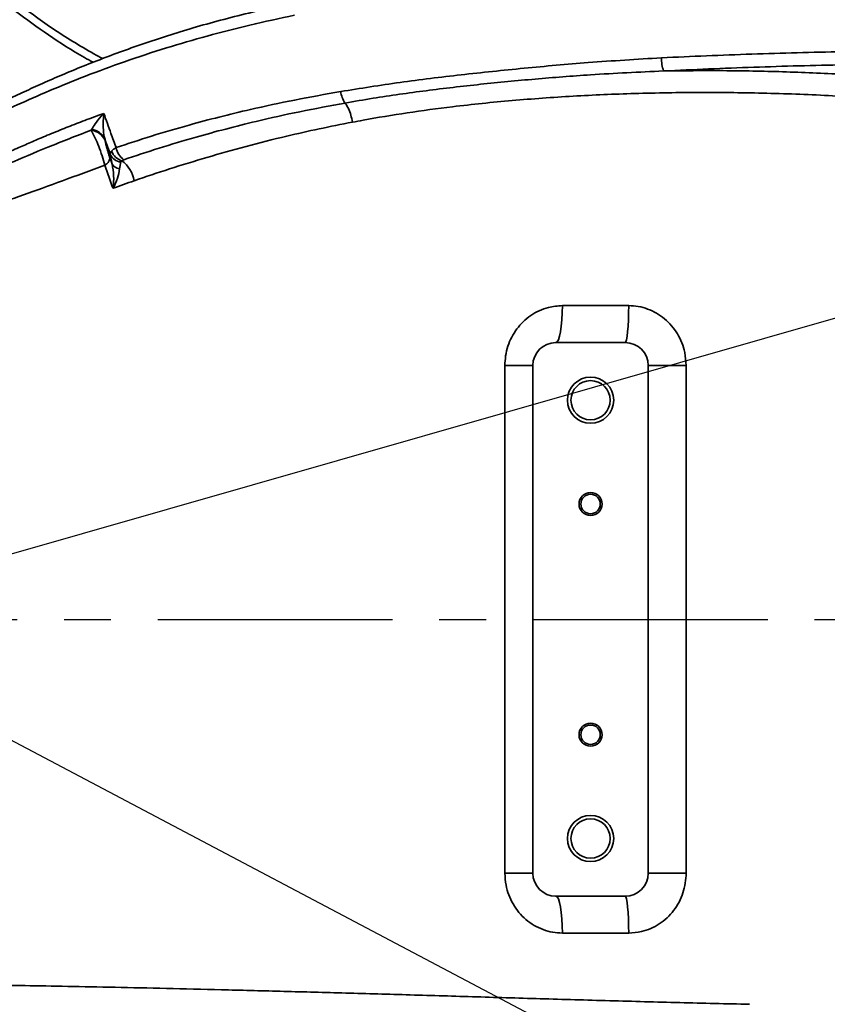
# Model space of a CAD drawing. Header units: millimetres. Extents: x -10540 to 6039, y -7467 to 6433.
# Tile 20 of 179: x -4950 to -4775, y -2417 to -2203. Entities that reach past the tile are written whole.
import ezdxf

# ---------------------------------------------------------------- set-up
doc = ezdxf.new("R2010")
doc.units = ezdxf.units.MM
doc.header["$LTSCALE"] = 8
doc.header["$PDSIZE"] = -1
doc.linetypes.add('CENTER', pattern=[10.16, 6.35, -1.27, 1.27, -1.27])
doc.layers.get('Defpoints').update_dxf_attribs({"true_color": 0x5e5e5e})
doc.layers.add('2细线层', color=4, linetype='Continuous', lineweight=13)
doc.layers.add('细实线层', color=7, linetype='Continuous')
doc.dimstyles.new('ISO-25', dxfattribs={"dimscale": 20, "dimtxt": 5, "dimasz": 6, "dimexe": 6, "dimexo": 0.625, "dimtad": 1, "dimtoh": 1, "dimdec": 0, "dimtxsty": 'Standard', "dimcen": 2.5, "dimclrd": 1, "dimclre": 1, "dimclrt": 4, "dimadec": 1, "dimazin": 2, "dimtfac": 1, "dimtdec": 0, "dimtmove": 0, "dimatfit": 0, "dimfxl": 1, "dimarcsym": 0})

# ---------------------------------------------------------------- blocks, each defined once
blk = doc.blocks.new('*D101')
at = {"layer": '2细线层', "color": 1, "linetype": 'ByBlock', "lineweight": -2, "transparency": 16777216}
blk.add_line((-5001.18, -2333.27), (-2056.74, -1489.33), dxfattribs=at)
at = {"layer": '2细线层', "color": 1, "linetype": 'ByBlock', "transparency": 16777216}
blk.add_solid([(-2062.25, -1470.1), (-2051.23, -1508.56), (-1941.38, -1456.27)], dxfattribs=at)
at = {"layer": 'Defpoints', "color": 0, "linetype": 'ByBlock', "transparency": 16777216}
for p in [(-1941.38, -1456.27), (-5001.18, -2333.27)]:
    blk.add_point(p, dxfattribs=at)
at = {"layer": '2细线层', "color": 4, "linetype": 'ByBlock', "transparency": 16777216, "insert": (-3546.18, -1851.22), "char_height": 100, "attachment_point": 5, "rotation": 15.9934}
blk.add_mtext('R3183', dxfattribs=at)
blk = doc.blocks.new('*D102')
at = {"layer": '2细线层', "color": 1, "linetype": 'ByBlock', "lineweight": -2, "transparency": 16777216}
for p, q in [((-5001.18, -2333.27), (-4109.98, -2804.26)), ((-4003.89, -2860.33), (-3352.21, -3204.74)), ((-3352.21, -3204.74), (-2993.64, -3204.74))]:
    blk.add_line(p, q, dxfattribs=at)
at = {"layer": '2细线层', "color": 1, "linetype": 'ByBlock', "transparency": 16777216}
blk.add_solid([(-3994.54, -2842.65), (-4013.23, -2878.01), (-4109.98, -2804.26)], dxfattribs=at)
at = {"layer": 'Defpoints', "color": 0, "linetype": 'ByBlock', "transparency": 16777216}
for p in [(-5001.18, -2333.27), (-4109.98, -2804.26)]:
    blk.add_point(p, dxfattribs=at)
at = {"layer": '2细线层', "color": 4, "linetype": 'ByBlock', "transparency": 16777216, "insert": (-3166.68, -3141.67), "char_height": 100, "attachment_point": 5}
blk.add_mtext('R1008', dxfattribs=at)

msp = doc.modelspace()

# ---------------------------------------------------------------- linework, layer by layer
at = {"color": 7, "linetype": 'Continuous', "lineweight": 35}
for p, q in [((-4932.92, -2224.07), (-4931.6, -2223.59)), ((-4934.33, -2227.24), (-4934.23, -2227.05)), ((-4931.41, -2229.07), (-4931.34, -2229.43)), ((-4930.26, -2233.33), (-4929.81, -2234.58)), ((-4929.81, -2234.58), (-4930.19, -2232.51)), ((-4927.93, -2234.13), (-4928.19, -2235.6)), ((-4832.29, -2265.27), (-4817.93, -2265.27)), ((-4818.68, -2273.27), (-4833.68, -2273.27)), ((-4844.74, -2278.27), (-4838.68, -2278.27)), ((-4844.74, -2388.27), (-4844.74, -2278.27)), ((-4838.68, -2278.27), (-4838.68, -2388.27)), ((-4813.68, -2388.27), (-4813.68, -2278.27)), ((-4813.68, -2278.27), (-4805.49, -2278.27)), ((-4805.49, -2278.27), (-4805.49, -2388.27)), ((-4844.74, -2388.27), (-4838.68, -2388.27)), ((-4813.68, -2388.27), (-4805.49, -2388.27)), ((-4833.68, -2393.27), (-4818.68, -2393.27)), ((-4817.93, -2401.27), (-4832.29, -2401.27))]:
    msp.add_line(p, q, dxfattribs=at)
at = {"color": 7, "linetype": 'Continuous', "lineweight": 35, "flags": 128}
for points in [[(-4833.68, -2273.27), (-4833.41, -2273.12), (-4833.15, -2272.66), (-4832.91, -2271.92), (-4832.7, -2270.93), (-4832.53, -2269.72), (-4832.4, -2268.33), (-4832.32, -2266.83), (-4832.29, -2265.27)], [(-4818.68, -2273.27), (-4818.53, -2273.12), (-4818.39, -2272.66), (-4818.26, -2271.92), (-4818.15, -2270.93), (-4818.06, -2269.72), (-4817.99, -2268.33), (-4817.95, -2266.83), (-4817.93, -2265.27)], [(-4832.29, -2401.27), (-4832.32, -2399.71), (-4832.4, -2398.21), (-4832.53, -2396.83), (-4832.7, -2395.61), (-4832.91, -2394.62), (-4833.15, -2393.88), (-4833.41, -2393.42), (-4833.68, -2393.27)], [(-4817.93, -2401.27), (-4817.95, -2399.71), (-4817.99, -2398.21), (-4818.06, -2396.83), (-4818.15, -2395.61), (-4818.26, -2394.62), (-4818.39, -2393.88), (-4818.53, -2393.42), (-4818.68, -2393.27)]]:
    msp.add_lwpolyline(points, dxfattribs=at)
at = {"color": 7, "linetype": 'Continuous', "lineweight": 35}
for centre, radius in [((-4826.18, -2285.77), 5), ((-4826.18, -2285.77), 4.25), ((-4826.18, -2308.27), 2.5), ((-4826.18, -2308.27), 2.1), ((-4826.18, -2358.27), 2.5), ((-4826.18, -2358.27), 2.1), ((-4826.18, -2380.77), 5), ((-4826.18, -2380.77), 4.25)]:
    msp.add_circle(centre, radius, dxfattribs=at)
for centre, radius, start, end in [((-4801.31, -2211.51), 9.52, 180.2241, 197.6196), ((-4874.85, -2218.26), 5.47, 186.3109, 214.4123), ((-4934.92, -2231.18), 3.99, 26.1437, 81.5363), ((-4934.77, -2230.8), 3.79, 27.2043, 81.7465), ((-4926.67, -2230.59), 3.44, 200.0168, 252.3737), ((-4925.09, -2230.42), 3.88, 188.7095, 236.0402), ((-4932.51, -2232.83), 2.31, 299.4049, 347.3867), ((-4927.68, -2231.39), 2.75, 203.9069, 264.7601), ((-4931.5, -2239.18), 6.53, 8.595, 54.514), ((-4928.01, -2233.52), 2.08, 210.6369, 265.0026), ((-4833.68, -2278.27), 5, 90, 180), ((-4818.68, -2278.27), 5, 0, 90), ((-4833.68, -2388.27), 5, 180, 270), ((-4818.68, -2388.27), 5, 270, 0)]:
    msp.add_arc(centre, radius, start, end, dxfattribs=at)
msp.add_ellipse((-4801.18, -2285.85), major_axis=(180, 0), ratio=0.364828, start_param=2.329767, end_param=2.365265, dxfattribs=at)
for points, knots in [([(-4933.91, -2212.52), (-4934.54, -2212.18), (-4938, -2210.31), (-4943.63, -2206.61), (-4950.36, -2201.82), (-4956.14, -2197.19), (-4959.42, -2194.25), (-4961.07, -2192.78)], [0, 0, 0, 0, 0.057656, 0.317834, 0.576949, 0.788469, 1, 1, 1, 1]), ([(-4931.83, -2211.71), (-4932.47, -2211.37), (-4934.72, -2210.17), (-4938.4, -2207.96), (-4942.82, -2205.14), (-4947.04, -2202.15), (-4951.24, -2198.93), (-4955.04, -2195.83), (-4957.41, -2193.77), (-4958.4, -2192.91)], [0, 0, 0, 0, 0.060753, 0.214135, 0.372605, 0.527427, 0.690288, 0.871776, 1, 1, 1, 1]), ([(-4889.46, -2199.43), (-4890.63, -2199.67), (-4894.02, -2200.36), (-4899.42, -2201.63), (-4905.61, -2203.19), (-4911.51, -2204.83), (-4917.11, -2206.54), (-4922.46, -2208.3), (-4927.59, -2210.1), (-4932.53, -2211.95), (-4937.24, -2213.82), (-4941.7, -2215.69), (-4945.91, -2217.55), (-4949.85, -2219.37), (-4953.51, -2221.13), (-4956.94, -2222.85), (-4960.11, -2224.52), (-4962.97, -2226.15), (-4965.26, -2227.58), (-4967.16, -2228.93), (-4968.4, -2229.97), (-4968.99, -2230.57), (-4969.2, -2230.78)], [0, 0, 0, 0, 0.030356, 0.087575, 0.143907, 0.199341, 0.253848, 0.307314, 0.361565, 0.415872, 0.470165, 0.524389, 0.578489, 0.632416, 0.686125, 0.738997, 0.794134, 0.847428, 0.899442, 0.939326, 0.978426, 1, 1, 1, 1]), ([(-4890.28, -2202.32), (-4893.53, -2203.02), (-4900.03, -2204.41), (-4909.27, -2206.8), (-4918.38, -2209.45), (-4927.21, -2212.39), (-4935.66, -2215.51), (-4943.44, -2218.67), (-4950.04, -2221.6), (-4955.67, -2224.2), (-4960.43, -2226.52), (-4964.55, -2228.74), (-4967.87, -2230.87), (-4969.44, -2232.24), (-4970.03, -2232.91), (-4970.03, -2232.91)], [0, 0, 0, 0, 0.084081, 0.16825, 0.252322, 0.344583, 0.437104, 0.52962, 0.621876, 0.697417, 0.773362, 0.849245, 0.924793, 1, 1, 1, 1, 1]), ([(-4810.83, -2211.55), (-4804.32, -2211.26), (-4791.3, -2210.68), (-4771.63, -2210.19), (-4748.6, -2209.81), (-4722.19, -2209.61), (-4696.91, -2209.45), (-4676.12, -2209.21), (-4661.61, -2208.92), (-4648.92, -2208.55), (-4638.07, -2208.12), (-4627.73, -2207.58), (-4617.94, -2206.89), (-4608.7, -2206.11), (-4599.62, -2205.22), (-4593.9, -2204.58), (-4591.04, -2204.25)], [0, 0, 0, 0, 0.088243, 0.176542, 0.264829, 0.397992, 0.531161, 0.604251, 0.67733, 0.726409, 0.775499, 0.824547, 0.867855, 0.911151, 0.955584, 1, 1, 1, 1]), ([(-4589.47, -2207.21), (-4589.47, -2207.21), (-4592.36, -2207.5), (-4598.17, -2208.14), (-4607.43, -2209), (-4616.95, -2209.78), (-4627.68, -2210.51), (-4639.62, -2211.12), (-4652.72, -2211.59), (-4665.9, -2211.91), (-4679.12, -2212.12), (-4694.51, -2212.29), (-4712.07, -2212.42), (-4731.8, -2212.54), (-4751.53, -2212.72), (-4771.23, -2213.03), (-4790.87, -2213.53), (-4803.88, -2214.11), (-4810.38, -2214.4)], [0, 0, 0, 0, 0, 0.044507, 0.089181, 0.133941, 0.178564, 0.237336, 0.296173, 0.35512, 0.414112, 0.473013, 0.560861, 0.6488, 0.736726, 0.824561, 0.912291, 1, 1, 1, 1]), ([(-4880.28, -2218.86), (-4876.03, -2218.18), (-4867.51, -2216.82), (-4854.2, -2215.2), (-4840.6, -2213.78), (-4826.12, -2212.48), (-4816.13, -2211.87), (-4810.83, -2211.55)], [0, 0, 0, 0, 0.192999, 0.38603, 0.582016, 0.778024, 1, 1, 1, 1]), ([(-4810.38, -2214.4), (-4815.66, -2214.65), (-4825, -2215.09), (-4838.2, -2216.13), (-4850.1, -2217.26), (-4861.83, -2218.63), (-4871.59, -2220.01), (-4877.34, -2221), (-4879.36, -2221.35)], [0, 0, 0, 0, 0.221838, 0.391991, 0.562136, 0.734588, 0.907024, 1, 1, 1, 1]), ([(-4810.38, -2214.4), (-4806.08, -2214.35), (-4797.48, -2214.27), (-4784.48, -2214.53), (-4771.49, -2215.09), (-4759.73, -2215.91), (-4749.33, -2216.91), (-4740.2, -2217.99), (-4731.23, -2219.3), (-4725.37, -2220.31), (-4722.47, -2220.85), (-4722.47, -2220.85)], [0, 0, 0, 0, 0.141936, 0.283872, 0.429121, 0.574372, 0.680115, 0.785857, 0.892925, 0.999999, 1, 1, 1, 1]), ([(-4928.92, -2231.01), (-4926.4, -2230.17), (-4921.34, -2228.49), (-4913.8, -2226.28), (-4906.62, -2224.37), (-4899.03, -2222.53), (-4890.31, -2220.65), (-4883.63, -2219.46), (-4880.28, -2218.86)], [0, 0, 0, 0, 0.177263, 0.355261, 0.490755, 0.626561, 0.812915, 1, 1, 1, 1]), ([(-4724.6, -2225.5), (-4728.37, -2224.83), (-4735.91, -2223.49), (-4747.68, -2221.94), (-4760.28, -2220.65), (-4773.74, -2219.72), (-4787.99, -2219.16), (-4802.33, -2219), (-4816.37, -2219.22), (-4830.01, -2219.81), (-4843.2, -2220.75), (-4855.17, -2221.99), (-4865.92, -2223.44), (-4873.09, -2224.63), (-4876.99, -2225.36), (-4877.75, -2225.5)], [0, 0, 0, 0, 0.078859, 0.157827, 0.236685, 0.326689, 0.417016, 0.507344, 0.597351, 0.682081, 0.766944, 0.851672, 0.917754, 0.983837, 1, 1, 1, 1]), ([(-4879.36, -2221.35), (-4882.64, -2221.96), (-4889.21, -2223.18), (-4897.78, -2225.1), (-4905.25, -2226.97), (-4912.3, -2228.9), (-4919.73, -2231.12), (-4924.74, -2232.8), (-4927.26, -2233.64)], [0, 0, 0, 0, 0.186441, 0.373593, 0.509032, 0.644757, 0.822052, 1, 1, 1, 1]), ([(-4877.75, -2225.5), (-4877.86, -2224.98), (-4878.06, -2223.93), (-4878.56, -2222.6), (-4879.02, -2221.78), (-4879.28, -2221.45), (-4879.36, -2221.35)], [0, 0, 0, 0, 0.319433, 0.638867, 0.895566, 1, 1, 1, 1]), ([(-4934.23, -2227.05), (-4934, -2226.67), (-4933.47, -2225.77), (-4932.51, -2224.58), (-4931.81, -2223.81), (-4931.61, -2223.59), (-4931.6, -2223.59)], [0, 0, 0, 0, 0.348075, 0.822236, 0.996583, 1, 1, 1, 1]), ([(-4931.6, -2223.59), (-4931.6, -2223.6), (-4931.64, -2223.93), (-4931.76, -2225.17), (-4931.79, -2227.06), (-4931.52, -2228.47), (-4931.41, -2229.07)], [0, 0, 0, 0, 0.003171, 0.178652, 0.653382, 1, 1, 1, 1]), ([(-4931.6, -2223.59), (-4931.6, -2223.59), (-4931.09, -2225.04), (-4930.21, -2227.52), (-4929.3, -2229.99), (-4928.92, -2231.01)], [0, 0, 0, 0, 0.000594, 0.585726, 1, 1, 1, 1]), ([(-4970.03, -2242.1), (-4969.72, -2241.79), (-4969.11, -2241.18), (-4967.8, -2240.23), (-4966.32, -2239.26), (-4964.68, -2238.28), (-4962.86, -2237.26), (-4960.83, -2236.17), (-4958.54, -2235.01), (-4955.99, -2233.76), (-4953.18, -2232.43), (-4950.2, -2231.08), (-4947.07, -2229.71), (-4943.79, -2228.32), (-4940.29, -2226.9), (-4936.65, -2225.47), (-4934.17, -2224.54), (-4932.92, -2224.07)], [0, 0, 0, 0, 0.061029, 0.12143, 0.181572, 0.242199, 0.299938, 0.362923, 0.430792, 0.497727, 0.569301, 0.645387, 0.711749, 0.782898, 0.858986, 0.928916, 1, 1, 1, 1]), ([(-4877.75, -2225.5), (-4880.17, -2225.98), (-4885, -2226.93), (-4892.71, -2228.67), (-4900.87, -2230.73), (-4909.32, -2233.12), (-4917.44, -2235.62), (-4922.51, -2237.34), (-4925.05, -2238.21)], [0, 0, 0, 0, 0.138733, 0.277771, 0.458007, 0.638862, 0.819145, 1, 1, 1, 1]), ([(-4964.89, -2240.33), (-4963.99, -2239.9), (-4962.17, -2239.02), (-4958.03, -2237.08), (-4952.11, -2234.43), (-4943.91, -2230.94), (-4937.53, -2228.47), (-4934.33, -2227.24)], [0, 0, 0, 0, 0.121899, 0.243806, 0.489719, 0.743851, 1, 1, 1, 1]), ([(-4931.38, -2234.84), (-4931.57, -2234.15), (-4931.95, -2232.77), (-4932.68, -2230.75), (-4933.48, -2228.84), (-4934.04, -2227.79), (-4934.33, -2227.24)], [0, 0, 0, 0, 0.24971, 0.498906, 0.736833, 1, 1, 1, 1]), ([(-4930.19, -2232.51), (-4930.56, -2231.48), (-4930.96, -2230.33), (-4931.36, -2229.19), (-4931.41, -2229.07)], [0, 0, 0, 0, 0.8967644, 1, 1, 1, 1]), ([(-4931.34, -2229.43), (-4931.28, -2229.72), (-4931.17, -2230.27), (-4930.91, -2231.28), (-4930.61, -2232.33), (-4930.37, -2233), (-4930.26, -2233.33)], [0, 0, 0, 0, 0.283726, 0.523225, 0.761908, 1, 1, 1, 1]), ([(-4930.19, -2232.51), (-4930.17, -2232.31), (-4930.14, -2232.06), (-4929.95, -2231.82), (-4929.91, -2231.76)], [0, 0, 0, 0, 0.780875, 1, 1, 1, 1]), ([(-4929.91, -2231.76), (-4929.73, -2231.59), (-4929.47, -2231.33), (-4929.06, -2231.09), (-4928.92, -2231.01)], [0, 0, 0, 0, 0.673665, 1, 1, 1, 1]), ([(-4927.71, -2233.87), (-4927.74, -2233.88), (-4927.84, -2233.96), (-4927.89, -2234.06), (-4927.93, -2234.13)], [0, 0, 0, 0, 0.23091, 1, 1, 1, 1]), ([(-4927.26, -2233.64), (-4927.31, -2233.66), (-4927.49, -2233.73), (-4927.62, -2233.81), (-4927.71, -2233.87)], [0, 0, 0, 0, 0.334278, 1, 1, 1, 1]), ([(-4931.38, -2234.84), (-4934.49, -2235.98), (-4940.73, -2238.26), (-4949.12, -2241.33), (-4955.48, -2243.49), (-4960.14, -2244.92), (-4962.28, -2245.38), (-4963.35, -2245.62)], [0, 0, 0, 0, 0.247852, 0.497227, 0.747467, 0.873746, 1, 1, 1, 1]), ([(-4929.61, -2239.84), (-4929.81, -2239.27), (-4930.4, -2237.6), (-4930.99, -2235.93), (-4931.38, -2234.84)], [0, 0, 0, 0, 0.345051, 1, 1, 1, 1]), ([(-4929.61, -2239.84), (-4929.61, -2239.83), (-4929.49, -2238.93), (-4929.36, -2237.09), (-4929.66, -2235.42), (-4929.81, -2234.58)], [0, 0, 0, 0, 0.003269, 0.50095, 1, 1, 1, 1]), ([(-4928.19, -2235.6), (-4928.3, -2236.27), (-4928.52, -2237.62), (-4929.21, -2239.1), (-4929.6, -2239.84), (-4929.61, -2239.84)], [0, 0, 0, 0, 0.498406, 0.996741, 1, 1, 1, 1]), ([(-4844.74, -2278.27), (-4844.71, -2277.57), (-4844.64, -2276.14), (-4844.13, -2274.06), (-4843.31, -2272.09), (-4842.2, -2270.3), (-4840.8, -2268.7), (-4839.18, -2267.36), (-4837.32, -2266.32), (-4835.04, -2265.47), (-4833.31, -2265.34), (-4832.29, -2265.27)], [0, 0, 0, 0, 0.104833, 0.212497, 0.316378, 0.423035, 0.527037, 0.633906, 0.73916, 0.847545, 1, 1, 1, 1]), ([(-4817.93, -2265.27), (-4817.23, -2265.31), (-4815.83, -2265.38), (-4813.79, -2265.95), (-4811.87, -2266.85), (-4810.11, -2268.08), (-4808.59, -2269.59), (-4807.32, -2271.35), (-4806.37, -2273.31), (-4805.65, -2275.62), (-4805.54, -2277.31), (-4805.49, -2278.27)], [0, 0, 0, 0, 0.105326, 0.210658, 0.316959, 0.42328, 0.530783, 0.638308, 0.747101, 0.855908, 1, 1, 1, 1]), ([(-4832.29, -2401.27), (-4833, -2401.23), (-4834.42, -2401.16), (-4836.49, -2400.57), (-4838.45, -2399.65), (-4840.21, -2398.39), (-4841.75, -2396.82), (-4843.01, -2395.01), (-4843.95, -2393), (-4844.61, -2390.75), (-4844.69, -2389.14), (-4844.74, -2388.27)], [0, 0, 0, 0, 0.1059571, 0.2152655, 0.3222433, 0.4324905, 0.5409252, 0.6526026, 0.7604511, 0.8714089, 1, 1, 1, 1]), ([(-4805.49, -2388.27), (-4805.52, -2388.99), (-4805.59, -2390.45), (-4806.13, -2392.57), (-4806.98, -2394.58), (-4808.15, -2396.4), (-4809.6, -2398.01), (-4811.27, -2399.32), (-4813.15, -2400.33), (-4815.37, -2401.1), (-4817.01, -2401.21), (-4817.93, -2401.27)], [0, 0, 0, 0, 0.1079632, 0.2188009, 0.3257962, 0.4357327, 0.5411575, 0.6496441, 0.7535893, 0.860713, 1, 1, 1, 1]), ([(-4963.35, -2412.43), (-4961.13, -2412.46), (-4956.71, -2412.53), (-4948.66, -2412.66), (-4939.55, -2412.82), (-4929.32, -2413.02), (-4918.19, -2413.26), (-4906.24, -2413.55), (-4893.53, -2413.88), (-4880.15, -2414.25), (-4866.21, -2414.64), (-4851.83, -2415.07), (-4837.09, -2415.5), (-4822.07, -2415.94), (-4806.9, -2416.35), (-4796.78, -2416.59), (-4791.73, -2416.71)], [0, 0, 0, 0, 0.069011, 0.138022, 0.209713, 0.28166, 0.353607, 0.425298, 0.497007, 0.568973, 0.640939, 0.712648, 0.784358, 0.856324, 0.92829, 1, 1, 1, 1])]:
    msp.add_open_spline(points, degree=3, knots=knots, dxfattribs=at)
at = {"layer": '2细线层', "color": 4, "linetype": 'ByBlock'}
msp.add_circle((-5001.18, -2333.27), 1008, dxfattribs=at)
at = {"layer": '细实线层', "color": 4, "linetype": 'CENTER'}
msp.add_line((-5001.18, -2333.27), (-2570.02, -2333.27), dxfattribs=at)

# ---------------------------------------------------------------- dimensions: what is measured, and where the dimension line sits
at = {"layer": '2细线层', "color": 4, "linetype": 'ByBlock'}
dim = msp.add_radius_dim(center=(-5001.18, -2333.27), mpoint=(-1941.38, -1456.27), dimstyle='ISO-25', dxfattribs=at)
dim.commit()
dim.dimension.update_dxf_attribs({"geometry": '*D101', "text_midpoint": (-3546.18, -1851.22)})
dim = msp.add_radius_dim(center=(-5001.18, -2333.27), mpoint=(-4109.98, -2804.26), dimstyle='ISO-25', dxfattribs=at)
dim.commit()
dim.dimension.update_dxf_attribs({"geometry": '*D102', "text_midpoint": (-3166.68, -3204.74), "dimtype": 164})

doc.saveas('drawing.dxf')
